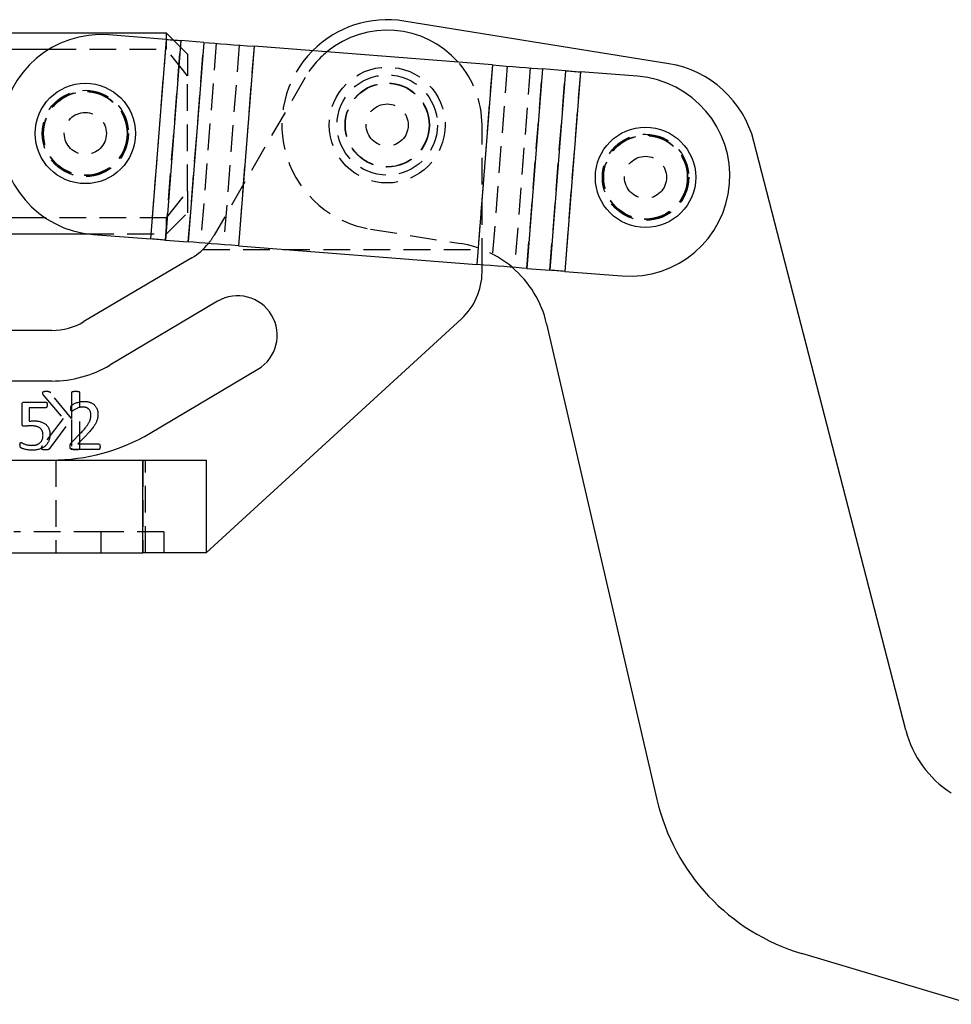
# Model space of a CAD drawing. Extents: x 53 to 604, y 12 to 421.
# Tile 5 of 29: x 160 to 227, y 35 to 105. Entities that reach past the tile are written whole.
import ezdxf

# ---------------------------------------------------------------- set-up
doc = ezdxf.new("R2010")
doc.units = 0
doc.header["$LTSCALE"] = 1.5
doc.linetypes.add('HIDDEN', pattern=[1.905, 1.27, -0.635])
doc.layers.get('0').update_dxf_attribs({"linetype": 'CONTINUOUS'})

msp = doc.modelspace()

# ---------------------------------------------------------------- linework, layer by layer
at = {"color": 7, "linetype": 'CONTINUOUS'}
for p, q in [((206.4256, 101.6485), (187.5751, 104.6849)), ((170.663, 103.824), (120.5325, 103.824)), ((171.1502, 103.3369), (170.663, 103.824)), ((170.663, 103.375), (170.663, 103.824)), ((170.6408, 103.3768), (166.5656, 103.6958)), ((170.6408, 103.3768), (169.5288, 89.1702)), ((171.6982, 103.294), (170.5862, 89.0875)), ((173.3336, 103.166), (171.6982, 103.294)), ((173.3336, 103.166), (172.2216, 88.9595)), ((155.663, 102.6898), (162.3234, 102.6898)), ((176.9024, 102.8867), (175.7904, 88.6801)), ((193.8722, 101.5583), (176.9024, 102.8867)), ((193.8722, 101.5583), (192.7602, 87.3518)), ((197.441, 101.279), (196.329, 87.0724)), ((199.0764, 101.151), (197.441, 101.279)), ((199.0764, 101.151), (197.9644, 86.9444)), ((200.1338, 101.0682), (199.0218, 86.8617)), ((204.209, 100.7492), (200.1338, 101.0682)), ((223.3099, 54.1897), (212.4952, 96.1172)), ((162.0474, 90.6708), (155.663, 90.6708)), ((120.5325, 89.5365), (165.0201, 89.5365)), ((165.4536, 89.4892), (169.5288, 89.1702)), ((170.5862, 89.0875), (172.2216, 88.9595)), ((175.7904, 88.6801), (192.7602, 87.3518)), ((172.4676, 87.8292), (164.7931, 83.2835)), ((193.1325, 86.8108), (193.1325, 87.3226)), ((196.329, 87.0724), (197.9644, 86.9444)), ((199.0218, 86.8617), (203.097, 86.5427)), ((174.3023, 84.7318), (166.6277, 80.1861)), ((173.4825, 66.8303), (191.6721, 83.4925)), ((197.732, 83.1306), (205.586, 49.2751)), ((162.4998, 82.6553), (129.3452, 82.6553)), ((169.4943, 75.3463), (177.1689, 79.892)), ((162.4998, 79.0553), (129.3452, 79.0553)), ((160.3859, 76.002), (160.3859, 77.3847)), ((160.5457, 77.5553), (162.0719, 77.5553)), ((162.0789, 77.1582), (160.8822, 77.1582)), ((160.8822, 77.1582), (160.8822, 76.1966)), ((163.9076, 74.6766), (164.5769, 75.3591)), ((164.8902, 75.128), (164.3466, 74.5774)), ((164.3466, 74.5774), (165.8317, 74.5774)), ((165.8348, 74.1803), (163.9511, 74.1803)), ((117.9825, 73.4303), (168.9825, 73.4303)), ((168.9825, 66.8303), (168.9825, 73.4303)), ((168.9825, 73.4303), (173.4825, 73.4303)), ((173.4825, 73.4303), (173.4825, 66.8303)), ((117.9825, 66.8303), (168.9825, 66.8303)), ((173.4825, 66.8303), (168.9825, 66.8303)), ((227.9861, 34.6837), (215.9049, 38.2924))]:
    msp.add_line(p, q, dxfattribs=at)
at = {"color": 7, "linetype": 'HIDDEN'}
for p, q in [((170.6408, 103.3768), (169.5288, 89.1702)), ((170.5862, 89.0875), (171.6982, 103.294)), ((170.663, 102.6898), (170.663, 103.375)), ((172.163, 102.324), (171.1502, 103.3369)), ((172.2216, 88.9595), (173.3336, 103.166)), ((174.2096, 103.0974), (173.0976, 88.8909)), ((162.3234, 102.6898), (170.663, 102.6898)), ((172.163, 100.7953), (170.663, 102.6898)), ((175.845, 102.9694), (174.733, 88.7629)), ((176.9024, 102.8867), (175.7904, 88.6801)), ((172.163, 102.324), (172.163, 100.7953)), ((193.8722, 101.5583), (192.7602, 87.3518)), ((194.9296, 101.4756), (193.8176, 87.269)), ((196.565, 101.3475), (195.453, 87.141)), ((196.329, 87.0724), (197.441, 101.279)), ((197.9644, 86.9444), (199.0764, 101.151)), ((200.1338, 101.0682), (199.0218, 86.8617)), ((172.163, 92.5653), (172.163, 100.7953)), ((180.536, 100.6539), (174.072, 89.4519)), ((193.1325, 87.3226), (193.1325, 97.2803)), ((170.663, 90.6708), (172.163, 92.5653)), ((172.163, 92.5653), (172.163, 91.0365)), ((170.663, 90.6708), (162.0474, 90.6708)), ((170.663, 89.5365), (172.163, 91.0365)), ((170.663, 89.5365), (170.663, 90.6708)), ((185.1898, 89.8757), (191.6187, 88.8402)), ((165.0201, 89.5365), (170.663, 89.5365)), ((173.265, 88.4303), (193.1325, 88.4303)), ((161.9304, 78.0086), (163.3029, 76.3878)), ((163.8981, 76.3878), (162.4328, 78.2039)), ((163.8981, 78.2039), (163.8981, 76.3878)), ((164.5048, 74.2817), (164.5048, 78.2039)), ((163.3029, 76.3878), (161.8252, 74.4485)), ((162.375, 74.2817), (163.8981, 76.3253)), ((163.8981, 76.3253), (163.8981, 74.2817)), ((162.795, 73.4303), (162.795, 66.8303)), ((168.9825, 73.4303), (168.9825, 66.8303)), ((169.17, 66.8303), (169.17, 73.4303)), ((165.9825, 68.3303), (159.795, 68.3303)), ((165.9825, 68.3303), (165.9825, 66.8303)), ((170.4825, 68.3303), (165.9825, 68.3303)), ((170.4825, 68.3303), (170.4825, 66.8303))]:
    msp.add_line(p, q, dxfattribs=at)
at = {"color": 7, "linetype": 'CONTINUOUS', "flags": 128}
for points in [[(170.6408, 103.3768), (170.7874, 103.3653), (170.9326, 103.3539), (171.0749, 103.3428), (171.2131, 103.332), (171.3458, 103.3216), (171.4716, 103.3118), (171.5895, 103.3025), (171.6982, 103.294)], [(173.3336, 103.166), (173.7006, 103.1373), (174.0984, 103.1061), (174.5233, 103.0729), (174.971, 103.0378), (175.4374, 103.0013), (175.9178, 102.9637), (176.4077, 102.9254), (176.9024, 102.8867)], [(193.8722, 101.5583), (194.3669, 101.5196), (194.8569, 101.4813), (195.3373, 101.4437), (195.8036, 101.4071), (196.2514, 101.3721), (196.6762, 101.3388), (197.074, 101.3077), (197.441, 101.279)], [(199.0764, 101.151), (199.1852, 101.1425), (199.303, 101.1332), (199.4289, 101.1234), (199.5616, 101.113), (199.6997, 101.1022), (199.8421, 101.091), (199.9873, 101.0797), (200.1338, 101.0682)], [(170.5862, 89.0875), (170.4775, 89.096), (170.3596, 89.1052), (170.2337, 89.1151), (170.1011, 89.1254), (169.9629, 89.1363), (169.8205, 89.1474), (169.6754, 89.1588), (169.5288, 89.1702)], [(175.7904, 88.6801), (175.2957, 88.7188), (174.8058, 88.7572), (174.3253, 88.7948), (173.859, 88.8313), (173.4112, 88.8663), (172.9864, 88.8996), (172.5886, 88.9307), (172.2216, 88.9595)], [(196.329, 87.0724), (195.962, 87.1012), (195.5642, 87.1323), (195.1394, 87.1656), (194.6916, 87.2006), (194.2253, 87.2371), (193.7448, 87.2747), (193.2549, 87.3131), (192.7602, 87.3518)], [(199.0218, 86.8617), (198.8752, 86.8731), (198.7301, 86.8845), (198.5877, 86.8956), (198.4495, 86.9064), (198.3169, 86.9168), (198.191, 86.9267), (198.0731, 86.9359), (197.9644, 86.9444)]]:
    msp.add_lwpolyline(points, dxfattribs=at)
at = {"color": 7, "linetype": 'HIDDEN'}
for centre, radius in [((186.3825, 97.2803), 4.125), ((186.3825, 97.2803), 3.5719), ((186.3825, 97.2803), 3), ((186.3825, 97.2803), 2.9766), ((164.888, 96.6803), 3.075), ((164.888, 96.6803), 3), ((164.888, 96.6803), 2.9766), ((164.888, 96.6803), 1.5), ((186.3825, 97.2803), 1.5), ((204.7746, 93.5581), 3.075), ((204.7746, 93.5581), 3), ((204.7746, 93.5581), 2.9766), ((204.7746, 93.5581), 1.5)]:
    msp.add_circle(centre, radius, dxfattribs=at)
at = {"color": 7, "linetype": 'CONTINUOUS'}
for centre in [(164.888, 96.6803), (204.7746, 93.5581)]:
    msp.add_circle(centre, 3.5719, dxfattribs=at)
for centre, radius, start, end in [((186.3825, 97.2803), 7.5, 80.84977, 135.238822), ((186.3825, 97.2803), 6.75, 41.450078, 129.598434), ((166.0096, 96.5925), 7.125, 85.524256, 265.524256), ((205.2329, 94.244), 7.5, 14.463451, 80.84977), ((203.653, 93.6459), 7.125, 265.524256, 85.524256), ((170.1743, 91.701), 4.5, 300.638585, 320.643554), ((190.426, 81.4356), 7.5, 13.060938, 49.688625), ((188.6325, 86.8108), 4.5, 312.490635, 0), ((175.7356, 82.3119), 2.8125, 300.638585, 120.638585), ((162.4998, 87.1553), 4.5, 270, 300.638585), ((162.4998, 87.1553), 8.1, 270, 300.638585), ((162.4998, 87.1553), 13.725, 270, 300.638585), ((230.5722, 56.0629), 7.5, 194.463451, 237.536336), ((220.198, 52.6649), 15, 193.060938, 253.368884)]:
    msp.add_arc(centre, radius, start, end, dxfattribs=at)
at = {"color": 7, "linetype": 'HIDDEN'}
for centre, radius, start, end in [((186.3825, 97.2803), 7.5, 135.238822, 260.84977), ((186.3825, 97.2803), 6.75, 129.598434, 150.013284), ((186.3825, 97.2803), 6.75, 0, 41.450078), ((170.1743, 91.701), 4.5, 320.643554, 330.013284), ((190.426, 81.4356), 7.5, 49.688625, 80.84977)]:
    msp.add_arc(centre, radius, start, end, dxfattribs=at)
for points, knots in [([(162.1001, 78.3053), (162.0748, 78.3052), (162.0297, 78.3051), (161.9694, 78.2976), (161.9221, 78.29), (161.8861, 78.2786), (161.859, 78.2653), (161.8424, 78.2465), (161.8335, 78.2258), (161.8324, 78.2112), (161.8318, 78.2039)], [0, 0, 0, 0, 0.2409317, 0.4287813, 0.5787737, 0.695882, 0.7888733, 0.8613807, 0.9301672, 1, 1, 1, 1]), ([(161.8318, 78.2039), (161.8327, 78.1901), (161.8344, 78.1614), (161.8534, 78.1172), (161.8857, 78.0659), (161.9139, 78.0298), (161.9304, 78.0086)], [0, 0, 0, 0, 0.1841002, 0.3847019, 0.6385165, 1, 1, 1, 1]), ([(162.4328, 78.2039), (162.4262, 78.213), (162.4134, 78.2307), (162.3883, 78.2523), (162.3592, 78.2698), (162.3241, 78.2828), (162.2829, 78.2935), (162.2326, 78.2994), (162.171, 78.3044), (162.1254, 78.305), (162.1001, 78.3053)], [0, 0, 0, 0, 0.0930697, 0.1801088, 0.2715495, 0.3725057, 0.488512, 0.6230583, 0.7908421, 1, 1, 1, 1]), ([(164.2014, 78.3053), (164.1746, 78.3052), (164.1257, 78.305), (164.0594, 78.2976), (164.006, 78.2899), (163.9646, 78.2791), (163.9324, 78.2685), (163.9115, 78.25), (163.9004, 78.2277), (163.8989, 78.2119), (163.8981, 78.2039)], [0, 0, 0, 0, 0.231771, 0.4208279, 0.5754408, 0.6964318, 0.7905861, 0.8639343, 0.9309841, 1, 1, 1, 1]), ([(164.5048, 78.2039), (164.504, 78.2119), (164.5024, 78.2276), (164.4914, 78.2503), (164.4697, 78.2679), (164.4379, 78.2796), (164.3962, 78.2896), (164.3422, 78.2977), (164.2762, 78.3049), (164.2277, 78.3051), (164.2014, 78.3053)], [0, 0, 0, 0, 0.069055, 0.1361429, 0.2115821, 0.3032686, 0.4269725, 0.5816731, 0.773551, 1, 1, 1, 1]), ([(161.8252, 74.4485), (161.817, 74.4359), (161.8023, 74.4132), (161.7822, 74.3826), (161.7697, 74.3573), (161.7581, 74.3342), (161.7508, 74.3116), (161.7492, 74.2947), (161.7484, 74.2874)], [0, 0, 0, 0, 0.2505113, 0.4486623, 0.608365, 0.7187607, 0.8782042, 1, 1, 1, 1]), ([(161.7484, 74.2874), (161.749, 74.2794), (161.7501, 74.2636), (161.7589, 74.2409), (161.7762, 74.2199), (161.8058, 74.2071), (161.8439, 74.1957), (161.8934, 74.1864), (161.9568, 74.181), (162.0037, 74.1806), (162.0299, 74.1803)], [0, 0, 0, 0, 0.07177007, 0.14216862, 0.21698701, 0.31005008, 0.42635708, 0.57729132, 0.76335197, 1, 1, 1, 1]), ([(162.0299, 74.1803), (162.0638, 74.181), (162.1248, 74.1821), (162.2068, 74.1875), (162.2704, 74.1994), (162.3176, 74.2206), (162.3497, 74.2503), (162.3667, 74.2714), (162.375, 74.2817)], [0, 0, 0, 0, 0.2698939, 0.4874499, 0.6550981, 0.7836639, 0.8944326, 1, 1, 1, 1]), ([(163.8981, 74.2817), (163.899, 74.2744), (163.9009, 74.259), (163.9114, 74.2366), (163.9323, 74.2172), (163.9643, 74.205), (164.0063, 74.1966), (164.0592, 74.1862), (164.1258, 74.1812), (164.1746, 74.1806), (164.2014, 74.1803)], [0, 0, 0, 0, 0.0636678, 0.1331989, 0.2084329, 0.303691, 0.4240913, 0.5792322, 0.7681212, 1, 1, 1, 1]), ([(164.2014, 74.1803), (164.2277, 74.1807), (164.2761, 74.1813), (164.3425, 74.186), (164.3958, 74.1968), (164.4382, 74.2045), (164.4698, 74.2178), (164.4915, 74.2363), (164.502, 74.259), (164.5038, 74.2744), (164.5048, 74.2817)], [0, 0, 0, 0, 0.226555, 0.4182704, 0.5734997, 0.6966282, 0.789447, 0.8667252, 0.9362958, 1, 1, 1, 1])]:
    msp.add_open_spline(points, degree=3, knots=knots, dxfattribs=at)
at = {"color": 7, "linetype": 'CONTINUOUS'}
for points, knots in [([(160.3859, 77.3847), (160.3863, 77.3982), (160.387, 77.4238), (160.3942, 77.4595), (160.408, 77.4894), (160.4259, 77.5141), (160.4493, 77.5335), (160.4777, 77.5463), (160.5103, 77.5544), (160.5335, 77.555), (160.5457, 77.5553)], [0, 0, 0, 0, 0.1508735, 0.2872292, 0.4051744, 0.5169846, 0.6260214, 0.7413409, 0.8635829, 1, 1, 1, 1]), ([(162.0719, 77.5553), (162.079, 77.5547), (162.0933, 77.5536), (162.1131, 77.5429), (162.1323, 77.5287), (162.1466, 77.5064), (162.1601, 77.4795), (162.1662, 77.4448), (162.1724, 77.4043), (162.1726, 77.3749), (162.1727, 77.3591)], [0, 0, 0, 0, 0.0866906, 0.1747666, 0.2719884, 0.3768478, 0.4961948, 0.6395069, 0.8061538, 1, 1, 1, 1]), ([(162.1727, 77.3591), (162.1724, 77.3441), (162.1719, 77.3158), (162.1674, 77.276), (162.1597, 77.2414), (162.1494, 77.2119), (162.1355, 77.1884), (162.1195, 77.1708), (162.1002, 77.1598), (162.086, 77.1588), (162.0789, 77.1582)], [0, 0, 0, 0, 0.1850706, 0.34883, 0.4927232, 0.6218669, 0.7334355, 0.8259158, 0.9129579, 1, 1, 1, 1]), ([(163.8503, 77.1156), (163.8505, 77.1282), (163.8509, 77.1515), (163.8519, 77.184), (163.856, 77.2114), (163.8611, 77.2355), (163.8694, 77.2565), (163.8788, 77.2781), (163.8972, 77.3), (163.9183, 77.3204), (163.9424, 77.3395), (163.9675, 77.3572), (163.9975, 77.3785), (164.0489, 77.4095), (164.1253, 77.4519), (164.2333, 77.497), (164.3565, 77.5391), (164.4923, 77.5748), (164.638, 77.6013), (164.7389, 77.6037), (164.7902, 77.6049)], [0, 0, 0, 0, 0.0328592, 0.0603806, 0.08408481, 0.10473878, 0.1240428, 0.14263512, 0.16556826, 0.19733544, 0.21880052, 0.24522194, 0.27702448, 0.31405164, 0.4010561, 0.50317697, 0.61724522, 0.73856077, 0.86708045, 1, 1, 1, 1]), ([(163.9286, 76.9101), (163.9226, 76.9108), (163.9106, 76.9122), (163.8934, 76.9201), (163.8796, 76.9356), (163.869, 76.9573), (163.8607, 76.9859), (163.8548, 77.0221), (163.8512, 77.0661), (163.8506, 77.0983), (163.8503, 77.1156)], [0, 0, 0, 0, 0.07522, 0.1501634, 0.2299381, 0.3279335, 0.4492221, 0.599662, 0.7840252, 1, 1, 1, 1]), ([(164.7157, 77.2079), (164.6891, 77.2072), (164.6369, 77.206), (164.5606, 77.1974), (164.4883, 77.1831), (164.4006, 77.1548), (164.3011, 77.1151), (164.1951, 77.0623), (164.105, 77.0099), (164.0417, 76.9662), (163.9982, 76.9373), (163.9718, 76.9221), (163.9491, 76.9127), (163.9348, 76.9109), (163.9286, 76.9101)], [0, 0, 0, 0, 0.0934864, 0.1829258, 0.2690145, 0.3516318, 0.5059015, 0.6446176, 0.766568, 0.8712099, 0.9144782, 0.9498028, 0.9779329, 1, 1, 1, 1]), ([(165.2896, 76.6557), (165.288, 76.6921), (165.2847, 76.7643), (165.2543, 76.8678), (165.2096, 76.9636), (165.1553, 77.0324), (165.1044, 77.0801), (165.062, 77.1127), (165.0147, 77.141), (164.9629, 77.1648), (164.9069, 77.1843), (164.8466, 77.1984), (164.7823, 77.2057), (164.7382, 77.2071), (164.7157, 77.2079)], [0, 0, 0, 0, 0.1218149, 0.2414949, 0.3589788, 0.4744756, 0.5327407, 0.5927343, 0.6533945, 0.7173947, 0.7834691, 0.8520222, 0.9244976, 1, 1, 1, 1]), ([(164.7902, 77.6049), (164.8305, 77.6039), (164.9091, 77.602), (165.0231, 77.59), (165.1293, 77.5682), (165.2275, 77.5381), (165.3172, 77.4998), (165.4001, 77.4567), (165.4734, 77.4049), (165.5403, 77.3483), (165.5979, 77.2851), (165.6497, 77.2182), (165.6908, 77.1447), (165.7261, 77.0678), (165.7535, 76.987), (165.7714, 76.9029), (165.7838, 76.8166), (165.7852, 76.7581), (165.7859, 76.7286)], [0, 0, 0, 0, 0.080922, 0.157569, 0.2295428, 0.2979116, 0.3631843, 0.4248676, 0.4848281, 0.5429061, 0.6001265, 0.6560048, 0.712197, 0.768566, 0.825445, 0.8827921, 0.9408516, 1, 1, 1, 1]), ([(164.5769, 75.3591), (164.6142, 75.3976), (164.6857, 75.4715), (164.7841, 75.5822), (164.8721, 75.6854), (164.9479, 75.7842), (165.014, 75.8776), (165.0725, 75.9661), (165.1231, 76.0503), (165.1654, 76.1309), (165.2004, 76.2075), (165.2284, 76.2807), (165.2504, 76.3497), (165.2707, 76.4354), (165.2853, 76.5371), (165.2882, 76.6171), (165.2896, 76.6557)], [0, 0, 0, 0, 0.1058602, 0.2031724, 0.2927093, 0.3739339, 0.4490502, 0.5187542, 0.5835803, 0.6429856, 0.6985344, 0.7499511, 0.7976096, 0.8417167, 0.9237803, 1, 1, 1, 1]), ([(165.7859, 76.7286), (165.7847, 76.675), (165.7821, 76.5676), (165.7628, 76.4335), (165.7386, 76.325), (165.7117, 76.24), (165.677, 76.1517), (165.6326, 76.0605), (165.5808, 75.9644), (165.5169, 75.8645), (165.4445, 75.7581), (165.3597, 75.6467), (165.2629, 75.5283), (165.1525, 75.4015), (165.0267, 75.2671), (164.9369, 75.1756), (164.8902, 75.128)], [0, 0, 0, 0, 0.0850794, 0.170502, 0.2147294, 0.2616143, 0.3119404, 0.3652029, 0.4227166, 0.4852637, 0.5534878, 0.627072, 0.7076212, 0.7963891, 0.8940105, 1, 1, 1, 1]), ([(160.5216, 75.8368), (160.5102, 75.8372), (160.489, 75.838), (160.4598, 75.8441), (160.4356, 75.8542), (160.4155, 75.8693), (160.402, 75.8927), (160.3922, 75.9221), (160.3874, 75.9597), (160.3864, 75.987), (160.3859, 76.002)], [0, 0, 0, 0, 0.1365699, 0.2537943, 0.3550417, 0.4498323, 0.548635, 0.673004, 0.820153, 1, 1, 1, 1]), ([(161.011, 75.8678), (160.9854, 75.8677), (160.936, 75.8676), (160.8646, 75.8642), (160.7986, 75.8601), (160.7197, 75.8501), (160.6282, 75.8391), (160.5563, 75.8375), (160.5216, 75.8368)], [0, 0, 0, 0, 0.15648054, 0.30202676, 0.43670617, 0.56080553, 0.78806147, 1, 1, 1, 1]), ([(160.8822, 76.1966), (160.9114, 76.2007), (160.9701, 76.209), (161.0619, 76.2124), (161.1614, 76.2149), (161.2312, 76.2151), (161.2684, 76.2152)], [0, 0, 0, 0, 0.228157, 0.4589039, 0.7114503, 1, 1, 1, 1]), ([(161.8749, 75.2071), (161.8743, 75.2335), (161.8731, 75.2851), (161.8642, 75.36), (161.8474, 75.4301), (161.8252, 75.4952), (161.7964, 75.556), (161.76, 75.6109), (161.7165, 75.6605), (161.6666, 75.705), (161.6096, 75.7437), (161.5458, 75.7773), (161.4753, 75.8061), (161.3969, 75.8282), (161.3116, 75.8458), (161.2184, 75.8591), (161.1174, 75.8667), (161.0472, 75.8674), (161.011, 75.8678)], [0, 0, 0, 0, 0.0635378, 0.1243748, 0.1812933, 0.2366066, 0.2897807, 0.3427797, 0.3948345, 0.4481795, 0.5032541, 0.5603358, 0.6214809, 0.6862895, 0.7562387, 0.8310612, 0.9128382, 1, 1, 1, 1]), ([(161.2684, 76.2152), (161.3129, 76.2142), (161.3992, 76.2123), (161.5243, 76.2003), (161.6405, 76.1786), (161.7481, 76.1485), (161.8466, 76.1101), (161.9378, 76.0665), (162.0192, 76.0131), (162.0929, 75.9539), (162.1583, 75.888), (162.2146, 75.8148), (162.2631, 75.7354), (162.3023, 75.6491), (162.3336, 75.5574), (162.3549, 75.4607), (162.3686, 75.3592), (162.3703, 75.2898), (162.3712, 75.2544)], [0, 0, 0, 0, 0.0804659, 0.1561107, 0.2269935, 0.2940412, 0.3576851, 0.4181137, 0.4766011, 0.5331174, 0.58899, 0.6439792, 0.6997871, 0.7568998, 0.8151532, 0.8745878, 0.9358856, 1, 1, 1, 1]), ([(161.0854, 74.4781), (161.1136, 74.4783), (161.1692, 74.4789), (161.2503, 74.4884), (161.3284, 74.4998), (161.4022, 74.5189), (161.4723, 74.5425), (161.5374, 74.5729), (161.5979, 74.6085), (161.6522, 74.651), (161.7025, 74.6981), (161.7458, 74.7523), (161.7842, 74.8117), (161.8168, 74.8772), (161.8437, 74.9492), (161.8619, 75.0287), (161.8727, 75.1155), (161.8741, 75.1758), (161.8749, 75.2071)], [0, 0, 0, 0, 0.069134, 0.13607, 0.2002781, 0.262402, 0.3227535, 0.3814711, 0.4383385, 0.4943908, 0.5504466, 0.6067885, 0.6641205, 0.7236641, 0.7858494, 0.8522852, 0.9232185, 1, 1, 1, 1]), ([(162.3712, 75.2544), (162.3703, 75.2109), (162.3685, 75.1259), (162.3511, 75.0022), (162.3225, 74.8856), (162.282, 74.7768), (162.2315, 74.6757), (162.1716, 74.5824), (162.1011, 74.4983), (162.0218, 74.422), (161.9337, 74.3545), (161.8378, 74.2953), (161.7339, 74.2447), (161.6222, 74.203), (161.5033, 74.1705), (161.3778, 74.1474), (161.2458, 74.1332), (161.1555, 74.1315), (161.1095, 74.1307)], [0, 0, 0, 0, 0.0683199, 0.1335392, 0.1959186, 0.2565995, 0.3156549, 0.3732455, 0.4303668, 0.4878397, 0.5457846, 0.6045317, 0.6646798, 0.7271676, 0.7916333, 0.8581757, 0.9276351, 1, 1, 1, 1]), ([(160.237, 74.5068), (160.2371, 74.52), (160.2372, 74.5451), (160.2403, 74.5804), (160.2452, 74.6107), (160.2533, 74.6354), (160.2652, 74.6538), (160.2788, 74.6668), (160.2943, 74.6756), (160.3057, 74.6763), (160.3115, 74.6766)], [0, 0, 0, 0, 0.19308789, 0.3678692, 0.51785537, 0.64236847, 0.74630951, 0.83467845, 0.91595249, 1, 1, 1, 1]), ([(161.1095, 74.1307), (161.0585, 74.1317), (160.9589, 74.1337), (160.8149, 74.1496), (160.6828, 74.1728), (160.5655, 74.1997), (160.4668, 74.2315), (160.396, 74.2561), (160.3505, 74.2762), (160.3248, 74.2885), (160.3053, 74.2992), (160.2881, 74.3108), (160.2749, 74.3254), (160.263, 74.3418), (160.2551, 74.3594), (160.2477, 74.3792), (160.2427, 74.4035), (160.2386, 74.4327), (160.2377, 74.4677), (160.2373, 74.4931), (160.237, 74.5068)], [0, 0, 0, 0, 0.1445657, 0.2824885, 0.410533, 0.5250895, 0.6234381, 0.7046407, 0.7374791, 0.764375, 0.7853884, 0.8006489, 0.8229536, 0.8408575, 0.8579154, 0.8774016, 0.9007085, 0.92809, 0.9611243, 1, 1, 1, 1]), ([(160.3115, 74.6766), (160.3228, 74.6746), (160.3513, 74.6694), (160.3968, 74.6416), (160.4599, 74.6097), (160.5428, 74.5745), (160.6462, 74.5404), (160.746, 74.5128), (160.8371, 74.4949), (160.9146, 74.4847), (160.998, 74.4798), (161.0557, 74.4787), (161.0854, 74.4781)], [0, 0, 0, 0, 0.04239, 0.1068015, 0.1952642, 0.3058362, 0.4406533, 0.5997351, 0.6897475, 0.7856224, 0.8895405, 1, 1, 1, 1]), ([(163.8006, 74.3827), (163.8007, 74.3995), (163.8008, 74.4308), (163.8039, 74.4752), (163.8093, 74.5142), (163.8206, 74.549), (163.8372, 74.58), (163.8548, 74.6122), (163.8789, 74.6444), (163.8977, 74.6654), (163.9076, 74.6766)], [0, 0, 0, 0, 0.1559642, 0.2906597, 0.4121437, 0.5206379, 0.6279318, 0.7386319, 0.8605179, 1, 1, 1, 1]), ([(163.9511, 74.1803), (163.9394, 74.1807), (163.9174, 74.1815), (163.8864, 74.1882), (163.8596, 74.201), (163.8369, 74.2203), (163.8192, 74.2482), (163.8084, 74.2851), (163.8016, 74.3307), (163.801, 74.3643), (163.8006, 74.3827)], [0, 0, 0, 0, 0.1195283, 0.2256066, 0.3228044, 0.4205427, 0.5278717, 0.6561036, 0.8116607, 1, 1, 1, 1]), ([(165.8317, 74.5774), (165.8388, 74.5767), (165.8533, 74.5755), (165.8739, 74.5653), (165.8928, 74.5496), (165.9081, 74.5272), (165.9208, 74.4995), (165.9287, 74.4655), (165.9343, 74.4258), (165.9347, 74.3972), (165.9348, 74.3819)], [0, 0, 0, 0, 0.0866605, 0.1775785, 0.2767685, 0.3860179, 0.5082037, 0.6491248, 0.8125677, 1, 1, 1, 1]), ([(165.9348, 74.3819), (165.9347, 74.3664), (165.9344, 74.337), (165.9285, 74.2961), (165.9214, 74.2608), (165.9106, 74.2317), (165.897, 74.208), (165.8784, 74.1922), (165.8574, 74.182), (165.8424, 74.1809), (165.8348, 74.1803)], [0, 0, 0, 0, 0.18662831, 0.35282265, 0.49612872, 0.61911094, 0.72521893, 0.81997193, 0.90899284, 1, 1, 1, 1])]:
    msp.add_open_spline(points, degree=3, knots=knots, dxfattribs=at)

doc.saveas('drawing.dxf')
